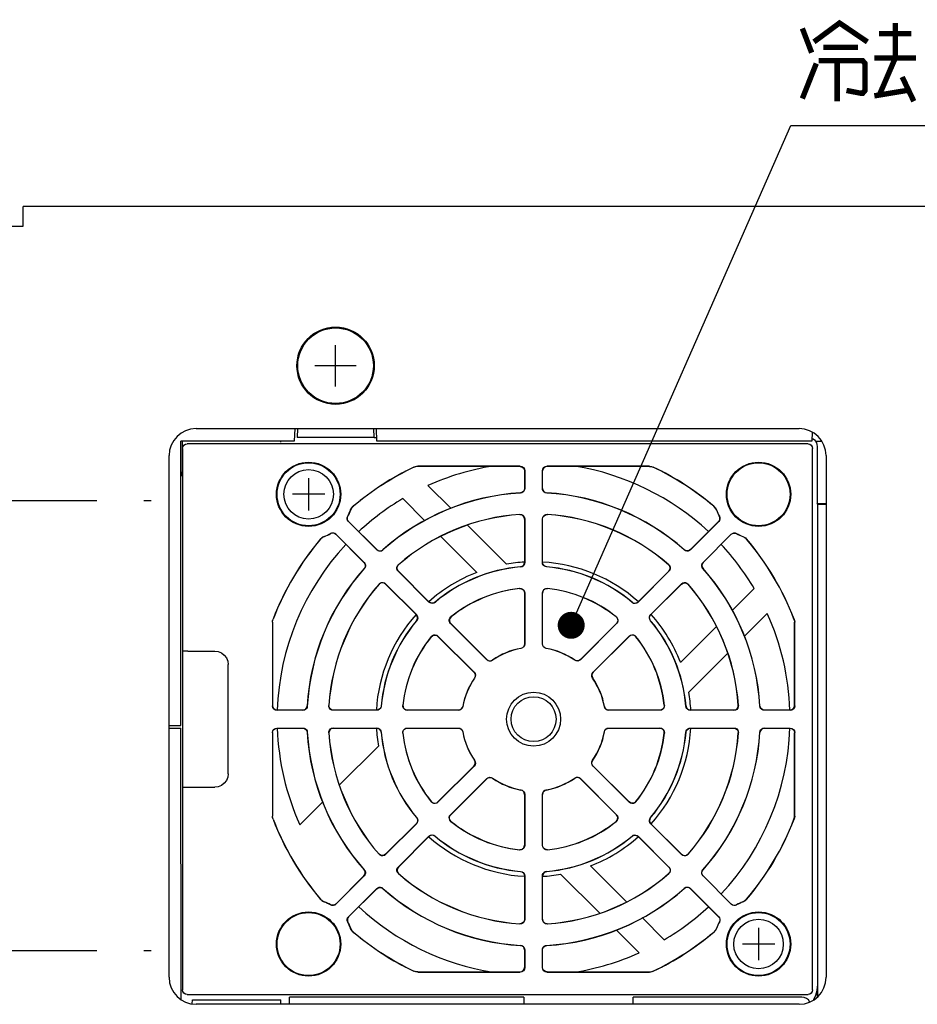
# Model space of a CAD drawing. Extents: x 97 to 1223, y 94 to 848.
# Tile 37 of 38: x 985 to 1085, y 739 to 848. Entities that reach past the tile are written whole.
import ezdxf

# ---------------------------------------------------------------- set-up
doc = ezdxf.new("R2010")
doc.units = 0
doc.header["$LTSCALE"] = 69.3
doc.linetypes.add('CENTER', pattern=[0.6, 0.375, -0.075, 0.075, -0.075])
for name, color, linetype in [('ALL_AXIS', 7, 'CONTINUOUS'), ('ALL_CURVE', 7, 'CONTINUOUS'), ('ALL_FEATURES', 7, 'CONTINUOUS'), ('ALL_NOTE', 7, 'CONTINUOUS')]:
    doc.layers.add(name, color=color, linetype=linetype)

msp = doc.modelspace()

# ---------------------------------------------------------------- linework, layer by layer
at = {"layer": 'ALL_AXIS', "color": 7, "linetype": 'CENTER'}
for p, q in [((967.5, 795), (999.5, 795)), ((967.5, 745), (999.5, 745))]:
    msp.add_line(p, q, dxfattribs=at)
at = {"layer": 'ALL_AXIS', "color": 7, "linetype": 'CONTINUOUS'}
for centre, radius in [((1020, 810), 4.3), ((1020, 810), 4.2), ((1017, 795.7), 2.75), ((1067, 745.7), 2.75)]:
    msp.add_circle(centre, radius, dxfattribs=at)
at = {"layer": 'ALL_CURVE', "color": 40, "linetype": 'CONTINUOUS'}
for p, q in [((1020, 807.7), (1020, 812.3)), ((1022.3, 810), (1017.7, 810)), ((1017, 797.5), (1017, 793.9)), ((1018.8, 795.7), (1015.2, 795.7)), ((1067, 747.5), (1067, 743.9)), ((1068.8, 745.7), (1065.2, 745.7))]:
    msp.add_line(p, q, dxfattribs=at)
at = {"layer": 'ALL_FEATURES', "color": 7, "linetype": 'CONTINUOUS'}
for p, q in [((985.3, 825.5), (985.3, 827.7)), ((1162.2, 827.7), (985.3, 827.7)), ((982.5, 825.5), (985.3, 825.5)), ((1004.5, 803), (1071.5, 803)), ((1015.453, 803), (1015.404, 801.6)), ((1015.753, 803), (1015.718, 802.004)), ((1024.281, 802.013), (1024.247, 803)), ((1024.596, 801.6), (1024.547, 803)), ((1072.948, 802.612), (1072.93, 801.6)), ((1002.8, 770), (1002.8, 801.6)), ((1015.404, 801.6), (1002.8, 801.6)), ((1002.95, 801.6), (1002.95, 798.201)), ((1013.904, 801.5), (1013.906, 801.6)), ((1015.72, 802.05), (1024.28, 802.05)), ((1024.281, 802.013), (1024.578, 802.013)), ((1072.93, 801.6), (1024.596, 801.6)), ((1073.323, 801.6), (1074.03, 801.6)), ((1003, 800.8), (1003, 740.6)), ((1072.5, 801.3), (1003.5, 801.3)), ((1073, 740.6), (1073, 800.8)), ((1073.513, 801.013), (1073.513, 794.673)), ((1001.5, 742), (1001.5, 800)), ((1074.5, 800), (1074.5, 742)), ((1040.514, 798.814), (1029.129, 798.814)), ((1040.5, 798.8), (1029.132, 798.8)), ((1041, 798.3), (1041, 796.356)), ((1041.014, 798.314), (1041.014, 796.343)), ((1042.986, 796.343), (1042.986, 798.314)), ((1043, 796.356), (1043, 798.3)), ((1054.871, 798.814), (1043.486, 798.814)), ((1054.868, 798.8), (1043.5, 798.8)), ((1030.268, 796.673), (1032.825, 794.115)), ((1029.931, 792.767), (1027.476, 795.222)), ((1073.513, 794.673), (1074.5, 794.673)), ((1073.55, 794.6), (1073.513, 794.673)), ((1073.55, 794.6), (1074.5, 794.6)), ((1073.55, 794.6), (1073.55, 739.82)), ((1024.565, 789.53), (1021.431, 792.663)), ((1024.565, 789.549), (1021.449, 792.665)), ((1041, 792.95), (1041, 788.136)), ((1041.014, 792.965), (1041.014, 788.123)), ((1042.986, 788.123), (1042.986, 792.965)), ((1043, 788.136), (1043, 792.95)), ((1062.551, 792.665), (1059.435, 789.549)), ((1062.569, 792.663), (1059.435, 789.53)), ((1034.656, 792.285), (1039, 787.941)), ((1020.035, 791.251), (1023.151, 788.135)), ((1020.037, 791.269), (1023.17, 788.135)), ((1035.68, 787.019), (1031.684, 791.014)), ((1060.83, 788.135), (1063.963, 791.269)), ((1060.849, 788.135), (1063.965, 791.251)), ((1030.378, 783.717), (1026.954, 787.141)), ((1030.378, 783.736), (1026.974, 787.14)), ((1057.046, 787.141), (1053.622, 783.717)), ((1057.026, 787.14), (1053.622, 783.736)), ((1025.559, 785.746), (1028.983, 782.322)), ((1025.56, 785.726), (1028.964, 782.322)), ((1055.017, 782.322), (1058.441, 785.746)), ((1055.036, 782.322), (1058.44, 785.726)), ((1064.067, 782.769), (1066.522, 785.223)), ((1041, 784.72), (1041, 779.067)), ((1041.014, 784.736), (1041.014, 779.055)), ((1042.986, 779.055), (1042.986, 784.736)), ((1043, 779.067), (1043, 784.72)), ((1067.973, 782.432), (1065.415, 779.875)), ((1012.986, 781.473), (1012.986, 772.186)), ((1013, 781.47), (1013, 772.2)), ((1036.789, 777.305), (1032.773, 781.322)), ((1036.791, 777.323), (1032.793, 781.321)), ((1051.207, 781.321), (1047.209, 777.323)), ((1051.227, 781.322), (1047.211, 777.305)), ((1058.319, 777.02), (1062.314, 781.016)), ((1071, 772.2), (1071, 781.47)), ((1071.014, 772.186), (1071.014, 781.473)), ((1031.378, 779.927), (1035.395, 775.911)), ((1031.379, 779.907), (1035.377, 775.909)), ((1048.605, 775.911), (1052.622, 779.927)), ((1048.623, 775.909), (1052.621, 779.907)), ((1003.079, 778.261), (1003.035, 778.217)), ((1003.579, 778.27), (1006.57, 778.27)), ((1063.585, 778.044), (1059.241, 773.7)), ((1003.018, 763.99), (1003.017, 777.217)), ((1008.07, 764.63), (1008.07, 776.77)), ((1016.357, 771.686), (1013.486, 771.686)), ((1016.344, 771.7), (1013.5, 771.7)), ((1024.577, 771.686), (1019.735, 771.686)), ((1024.564, 771.7), (1019.75, 771.7)), ((1033.645, 771.686), (1027.964, 771.686)), ((1033.633, 771.7), (1027.98, 771.7)), ((1056.036, 771.686), (1050.355, 771.686)), ((1056.02, 771.7), (1050.367, 771.7)), ((1064.265, 771.686), (1059.423, 771.686)), ((1064.25, 771.7), (1059.436, 771.7)), ((1070.514, 771.686), (1067.643, 771.686)), ((1070.5, 771.7), (1067.656, 771.7)), ((1001.5, 770), (1002.8, 770)), ((1001.5, 769.7), (1002.809, 769.7)), ((1002.827, 739.511), (1002.817, 769.7)), ((1013.486, 769.714), (1016.357, 769.714)), ((1013.5, 769.7), (1016.344, 769.7)), ((1019.735, 769.714), (1024.577, 769.714)), ((1019.75, 769.7), (1024.564, 769.7)), ((1027.964, 769.714), (1033.645, 769.714)), ((1027.98, 769.7), (1033.633, 769.7)), ((1050.355, 769.714), (1056.036, 769.714)), ((1050.367, 769.7), (1056.02, 769.7)), ((1059.423, 769.714), (1064.265, 769.714)), ((1059.436, 769.7), (1064.25, 769.7)), ((1067.643, 769.714), (1070.514, 769.714)), ((1067.656, 769.7), (1070.5, 769.7)), ((1012.986, 769.214), (1012.986, 759.927)), ((1013, 769.2), (1013, 759.93)), ((1071, 759.93), (1071, 769.2)), ((1071.014, 759.927), (1071.014, 769.214)), ((1020.415, 763.356), (1024.759, 767.7)), ((1035.395, 765.489), (1031.378, 761.473)), ((1035.377, 765.491), (1031.379, 761.493)), ((1052.622, 761.473), (1048.605, 765.489)), ((1052.621, 761.493), (1048.623, 765.491)), ((1032.773, 760.078), (1036.789, 764.095)), ((1047.211, 764.095), (1051.227, 760.078)), ((1003.079, 763.139), (1003.035, 763.183)), ((1003.579, 763.13), (1006.57, 763.13)), ((1032.793, 760.079), (1036.791, 764.077)), ((1047.209, 764.077), (1051.207, 760.079)), ((1041, 762.333), (1041, 756.68)), ((1041.014, 762.345), (1041.014, 756.664)), ((1042.986, 756.664), (1042.986, 762.345)), ((1043, 756.68), (1043, 762.333)), ((1016.027, 758.968), (1018.585, 761.525)), ((1028.983, 759.078), (1025.559, 755.654)), ((1028.964, 759.078), (1025.56, 755.674)), ((1058.441, 755.654), (1055.017, 759.078)), ((1058.44, 755.674), (1055.036, 759.078)), ((1026.954, 754.259), (1030.378, 757.683)), ((1026.974, 754.26), (1030.378, 757.664)), ((1053.622, 757.683), (1057.046, 754.259)), ((1053.622, 757.664), (1057.026, 754.26)), ((1048.32, 754.381), (1052.316, 750.386)), ((1023.151, 753.265), (1020.035, 750.149)), ((1023.17, 753.265), (1020.037, 750.131)), ((1041, 753.264), (1041, 748.45)), ((1041.014, 753.277), (1041.014, 748.435)), ((1042.986, 748.435), (1042.986, 753.277)), ((1043, 748.45), (1043, 753.264)), ((1049.344, 749.115), (1045, 753.459)), ((1063.963, 750.131), (1060.83, 753.265)), ((1063.965, 750.149), (1060.849, 753.265)), ((1021.431, 748.737), (1024.565, 751.87)), ((1021.449, 748.735), (1024.565, 751.851)), ((1059.435, 751.87), (1062.569, 748.737)), ((1059.435, 751.851), (1062.551, 748.735)), ((1054.069, 748.633), (1056.524, 746.178)), ((1053.732, 744.727), (1051.175, 747.285)), ((1041, 745.044), (1041, 743.1)), ((1041.014, 745.057), (1041.014, 743.086)), ((1042.986, 743.086), (1042.986, 745.057)), ((1043, 743.1), (1043, 745.044)), ((1029.129, 742.586), (1040.514, 742.586)), ((1029.132, 742.6), (1040.5, 742.6)), ((1043.486, 742.586), (1054.871, 742.586)), ((1043.5, 742.6), (1054.868, 742.6)), ((1003.5, 740.1), (1072.5, 740.1)), ((1073.515, 741.002), (1073.515, 739.791)), ((1004.079, 739.041), (1004.087, 739.5)), ((1004.087, 739.5), (1013.913, 739.5)), ((1071.5, 739), (1004.5, 739)), ((1013.921, 739), (1013.913, 739.5)), ((1014.865, 739), (1014.879, 739.8)), ((1040.921, 739.8), (1014.879, 739.8)), ((1040.921, 739.8), (1040.935, 739)), ((1053.065, 739), (1053.079, 739.8)), ((1071.803, 739.8), (1053.079, 739.8))]:
    msp.add_line(p, q, dxfattribs=at)
for points in [[(1072.935, 801.915), (1073.05, 801.857), (1073.199, 801.741), (1073.323, 801.6)], [(1073.323, 801.6), (1073.427, 801.419), (1073.491, 801.221), (1073.513, 801.013)], [(1003, 800.8), (1003.038, 800.991), (1003.146, 801.154), (1003.309, 801.262), (1003.5, 801.3)], [(1072.5, 801.3), (1072.691, 801.262), (1072.854, 801.154), (1072.962, 800.991), (1073, 800.8)], [(1028.7, 798.717), (1028.909, 798.79), (1029.129, 798.814)], [(1029.132, 798.8), (1028.985, 798.789), (1028.841, 798.757), (1028.703, 798.703)], [(1040.5, 798.8), (1040.691, 798.762), (1040.854, 798.654), (1040.962, 798.491), (1041, 798.3)], [(1040.514, 798.814), (1040.705, 798.776), (1040.868, 798.668), (1040.976, 798.505), (1041.014, 798.314)], [(1042.986, 798.314), (1043.024, 798.505), (1043.132, 798.668), (1043.295, 798.776), (1043.486, 798.814)], [(1043.5, 798.8), (1043.309, 798.762), (1043.146, 798.654), (1043.038, 798.491), (1043, 798.3)], [(1054.868, 798.8), (1055.015, 798.789), (1055.159, 798.757), (1055.297, 798.703)], [(1054.871, 798.814), (1055.091, 798.79), (1055.3, 798.717)], [(1041, 796.356), (1040.965, 796.172), (1040.864, 796.013), (1040.711, 795.903), (1040.529, 795.857)], [(1041.014, 796.343), (1040.991, 796.194), (1040.925, 796.058), (1040.822, 795.949), (1040.691, 795.875), (1040.543, 795.844)], [(1043.457, 795.844), (1043.309, 795.875), (1043.178, 795.949), (1043.075, 796.058), (1043.009, 796.194), (1042.986, 796.343)], [(1043, 796.356), (1043.035, 796.172), (1043.136, 796.013), (1043.289, 795.903), (1043.471, 795.857)], [(1021.672, 793.958), (1021.791, 794.184), (1021.963, 794.372)], [(1021.684, 793.951), (1021.757, 794.104), (1021.855, 794.244), (1021.975, 794.364)], [(1062.316, 793.951), (1062.243, 794.104), (1062.145, 794.244), (1062.025, 794.364)], [(1062.037, 794.372), (1062.209, 794.184), (1062.328, 793.958)], [(1021.431, 792.663), (1021.338, 792.793), (1021.29, 792.946), (1021.293, 793.108), (1021.349, 793.261)], [(1021.449, 792.665), (1021.355, 792.796), (1021.307, 792.95), (1021.311, 793.111), (1021.366, 793.263)], [(1041, 792.95), (1040.959, 793.149), (1040.841, 793.315), (1040.668, 793.421), (1040.466, 793.448)], [(1040.481, 793.463), (1040.643, 793.448), (1040.792, 793.38), (1040.91, 793.269), (1040.987, 793.125), (1041.014, 792.965)], [(1042.986, 792.965), (1043.013, 793.125), (1043.09, 793.269), (1043.208, 793.38), (1043.357, 793.448), (1043.519, 793.463)], [(1043, 792.95), (1043.041, 793.149), (1043.159, 793.315), (1043.332, 793.421), (1043.534, 793.448)], [(1062.551, 792.665), (1062.645, 792.796), (1062.693, 792.95), (1062.689, 793.111), (1062.634, 793.263)], [(1062.651, 793.261), (1062.707, 793.108), (1062.71, 792.946), (1062.662, 792.793), (1062.569, 792.663)], [(1018.328, 790.737), (1018.516, 790.909), (1018.742, 791.028)], [(1018.749, 791.016), (1018.596, 790.943), (1018.456, 790.845), (1018.336, 790.725)], [(1020.035, 791.251), (1019.904, 791.345), (1019.75, 791.393), (1019.589, 791.389), (1019.437, 791.334)], [(1019.439, 791.351), (1019.592, 791.407), (1019.754, 791.41), (1019.907, 791.362), (1020.037, 791.269)], [(1063.963, 791.269), (1064.093, 791.362), (1064.246, 791.41), (1064.408, 791.407), (1064.561, 791.351)], [(1063.965, 791.251), (1064.096, 791.345), (1064.25, 791.393), (1064.411, 791.389), (1064.563, 791.334)], [(1065.251, 791.016), (1065.404, 790.943), (1065.544, 790.845), (1065.664, 790.725)], [(1065.258, 791.028), (1065.484, 790.909), (1065.672, 790.737)], [(1024.565, 789.549), (1024.721, 789.443), (1024.904, 789.402), (1025.09, 789.432), (1025.251, 789.529)], [(1025.251, 789.51), (1025.123, 789.427), (1024.976, 789.386), (1024.826, 789.392), (1024.685, 789.441), (1024.565, 789.53)], [(1059.435, 789.549), (1059.279, 789.443), (1059.096, 789.402), (1058.91, 789.432), (1058.749, 789.529)], [(1059.435, 789.53), (1059.315, 789.441), (1059.174, 789.392), (1059.024, 789.386), (1058.877, 789.427), (1058.749, 789.51)], [(1023.151, 788.135), (1023.257, 787.979), (1023.298, 787.796), (1023.268, 787.61), (1023.171, 787.449)], [(1023.17, 788.135), (1023.259, 788.015), (1023.308, 787.874), (1023.314, 787.724), (1023.273, 787.577), (1023.19, 787.449)], [(1026.954, 787.141), (1026.859, 787.273), (1026.812, 787.429), (1026.817, 787.592), (1026.875, 787.744), (1026.978, 787.87)], [(1026.974, 787.14), (1026.863, 787.31), (1026.828, 787.51), (1026.876, 787.708), (1026.999, 787.87)], [(1040.543, 787.637), (1040.721, 787.687), (1040.868, 787.798), (1040.966, 787.954), (1041, 788.136)], [(1041.014, 788.123), (1040.992, 787.976), (1040.928, 787.843), (1040.828, 787.734), (1040.701, 787.659), (1040.557, 787.625)], [(1043.443, 787.625), (1043.299, 787.659), (1043.172, 787.734), (1043.072, 787.843), (1043.008, 787.976), (1042.986, 788.123)], [(1043.457, 787.637), (1043.279, 787.687), (1043.132, 787.798), (1043.034, 787.954), (1043, 788.136)], [(1057.026, 787.14), (1057.137, 787.31), (1057.172, 787.51), (1057.124, 787.708), (1057.001, 787.87)], [(1057.022, 787.87), (1057.125, 787.744), (1057.183, 787.592), (1057.188, 787.429), (1057.141, 787.273), (1057.046, 787.141)], [(1060.81, 787.449), (1060.727, 787.576), (1060.687, 787.721), (1060.691, 787.872), (1060.741, 788.014), (1060.83, 788.135)], [(1060.849, 788.135), (1060.743, 787.979), (1060.702, 787.796), (1060.732, 787.61), (1060.829, 787.449)], [(1024.83, 785.722), (1024.956, 785.825), (1025.108, 785.883), (1025.271, 785.888), (1025.427, 785.841), (1025.559, 785.746)], [(1025.56, 785.726), (1025.39, 785.837), (1025.19, 785.872), (1024.992, 785.824), (1024.83, 785.701)], [(1040.447, 785.217), (1040.613, 785.207), (1040.768, 785.142), (1040.891, 785.032), (1040.972, 784.884), (1041, 784.72)], [(1040.461, 785.233), (1040.628, 785.222), (1040.782, 785.158), (1040.905, 785.047), (1040.986, 784.9), (1041.014, 784.736)], [(1042.986, 784.736), (1043.014, 784.9), (1043.095, 785.047), (1043.218, 785.158), (1043.372, 785.222), (1043.539, 785.233)], [(1043.553, 785.217), (1043.387, 785.207), (1043.232, 785.142), (1043.109, 785.032), (1043.028, 784.884), (1043, 784.72)], [(1058.44, 785.726), (1058.61, 785.837), (1058.81, 785.872), (1059.008, 785.824), (1059.17, 785.701)], [(1058.441, 785.746), (1058.573, 785.841), (1058.729, 785.888), (1058.892, 785.883), (1059.044, 785.825), (1059.17, 785.722)], [(1031.054, 783.707), (1030.893, 783.616), (1030.71, 783.59), (1030.531, 783.632), (1030.378, 783.736)], [(1031.053, 783.688), (1030.926, 783.61), (1030.781, 783.573), (1030.633, 783.58), (1030.495, 783.63), (1030.378, 783.717)], [(1052.946, 783.707), (1053.107, 783.616), (1053.29, 783.59), (1053.469, 783.632), (1053.622, 783.736)], [(1053.622, 783.717), (1053.505, 783.63), (1053.367, 783.58), (1053.219, 783.573), (1053.074, 783.61), (1052.947, 783.688)], [(1012.986, 781.473), (1013.003, 781.656), (1013.053, 781.832)], [(1013, 781.47), (1013.007, 781.592), (1013.03, 781.713), (1013.067, 781.829)], [(1028.993, 781.646), (1029.084, 781.807), (1029.11, 781.99), (1029.068, 782.169), (1028.964, 782.322)], [(1028.983, 782.322), (1029.07, 782.205), (1029.12, 782.067), (1029.127, 781.919), (1029.09, 781.774), (1029.012, 781.647)], [(1032.773, 781.322), (1032.676, 781.458), (1032.629, 781.618), (1032.638, 781.785), (1032.701, 781.939), (1032.812, 782.064)], [(1032.833, 782.063), (1032.723, 781.939), (1032.659, 781.783), (1032.65, 781.618), (1032.697, 781.456), (1032.793, 781.321)], [(1051.167, 782.063), (1051.277, 781.939), (1051.341, 781.783), (1051.35, 781.618), (1051.303, 781.456), (1051.207, 781.321)], [(1051.188, 782.064), (1051.299, 781.939), (1051.362, 781.785), (1051.371, 781.618), (1051.324, 781.458), (1051.227, 781.322)], [(1054.988, 781.647), (1054.91, 781.774), (1054.873, 781.917), (1054.88, 782.065), (1054.929, 782.204), (1055.017, 782.322)], [(1055.007, 781.646), (1054.916, 781.807), (1054.89, 781.99), (1054.932, 782.169), (1055.036, 782.322)], [(1070.933, 781.829), (1070.97, 781.713), (1070.993, 781.592), (1071, 781.47)], [(1070.947, 781.832), (1070.997, 781.655), (1071.014, 781.473)], [(1030.636, 779.888), (1030.761, 779.999), (1030.915, 780.062), (1031.082, 780.071), (1031.242, 780.024), (1031.378, 779.927)], [(1030.637, 779.867), (1030.761, 779.977), (1030.917, 780.041), (1031.082, 780.05), (1031.244, 780.003), (1031.379, 779.907)], [(1053.363, 779.867), (1053.239, 779.977), (1053.083, 780.041), (1052.918, 780.05), (1052.756, 780.003), (1052.621, 779.907)], [(1052.622, 779.927), (1052.758, 780.024), (1052.918, 780.071), (1053.085, 780.062), (1053.239, 779.999), (1053.364, 779.888)], [(1041, 779.067), (1040.97, 778.896), (1040.884, 778.746), (1040.751, 778.634), (1040.588, 778.574)], [(1041.014, 779.055), (1040.984, 778.884), (1040.897, 778.734), (1040.765, 778.622), (1040.602, 778.563)], [(1043.398, 778.563), (1043.235, 778.622), (1043.103, 778.734), (1043.016, 778.884), (1042.986, 779.055)], [(1043.412, 778.574), (1043.249, 778.634), (1043.116, 778.746), (1043.03, 778.896), (1043, 779.067)], [(1003.017, 777.217), (1003.018, 777.41), (1003.019, 777.596), (1003.02, 777.767), (1003.022, 777.918), (1003.025, 778.043), (1003.028, 778.136), (1003.031, 778.195), (1003.035, 778.217)], [(1003.579, 778.27), (1003.389, 778.269), (1003.228, 778.267), (1003.119, 778.265), (1003.079, 778.261)], [(1006.57, 778.27), (1006.958, 778.219), (1007.32, 778.069), (1007.631, 777.831), (1007.869, 777.52), (1008.019, 777.158), (1008.07, 776.77)], [(1037.429, 777.249), (1037.271, 777.175), (1037.097, 777.161), (1036.93, 777.206), (1036.789, 777.305)], [(1036.791, 777.323), (1036.933, 777.224), (1037.1, 777.179), (1037.273, 777.193), (1037.43, 777.266)], [(1047.209, 777.323), (1047.067, 777.224), (1046.9, 777.179), (1046.727, 777.193), (1046.57, 777.266)], [(1047.211, 777.305), (1047.07, 777.206), (1046.903, 777.161), (1046.729, 777.175), (1046.571, 777.249)], [(1035.377, 775.909), (1035.476, 775.767), (1035.521, 775.6), (1035.507, 775.427), (1035.434, 775.27)], [(1035.395, 775.911), (1035.494, 775.77), (1035.539, 775.603), (1035.525, 775.429), (1035.451, 775.271)], [(1048.549, 775.271), (1048.475, 775.429), (1048.461, 775.603), (1048.506, 775.77), (1048.605, 775.911)], [(1048.623, 775.909), (1048.524, 775.767), (1048.479, 775.6), (1048.493, 775.427), (1048.566, 775.27)], [(1013.486, 771.686), (1013.295, 771.724), (1013.132, 771.832), (1013.024, 771.995), (1012.986, 772.186)], [(1013, 772.2), (1013.038, 772.009), (1013.146, 771.846), (1013.309, 771.738), (1013.5, 771.7)], [(1016.344, 771.7), (1016.528, 771.735), (1016.687, 771.836), (1016.797, 771.989), (1016.843, 772.171)], [(1016.856, 772.157), (1016.825, 772.009), (1016.751, 771.878), (1016.642, 771.775), (1016.506, 771.709), (1016.357, 771.686)], [(1019.735, 771.686), (1019.575, 771.713), (1019.431, 771.79), (1019.32, 771.908), (1019.252, 772.057), (1019.237, 772.219)], [(1019.75, 771.7), (1019.551, 771.741), (1019.385, 771.859), (1019.279, 772.032), (1019.252, 772.234)], [(1025.063, 772.157), (1025.013, 771.979), (1024.902, 771.832), (1024.746, 771.734), (1024.564, 771.7)], [(1025.075, 772.143), (1025.041, 771.999), (1024.966, 771.872), (1024.857, 771.772), (1024.724, 771.708), (1024.577, 771.686)], [(1027.964, 771.686), (1027.8, 771.714), (1027.653, 771.795), (1027.542, 771.918), (1027.478, 772.072), (1027.467, 772.239)], [(1027.483, 772.253), (1027.493, 772.087), (1027.558, 771.932), (1027.668, 771.809), (1027.816, 771.728), (1027.98, 771.7)], [(1033.633, 771.7), (1033.804, 771.73), (1033.954, 771.816), (1034.066, 771.949), (1034.126, 772.112)], [(1034.137, 772.098), (1034.078, 771.935), (1033.966, 771.803), (1033.816, 771.716), (1033.645, 771.686)], [(1050.355, 771.686), (1050.184, 771.716), (1050.034, 771.803), (1049.922, 771.935), (1049.863, 772.098)], [(1049.874, 772.112), (1049.934, 771.949), (1050.046, 771.816), (1050.196, 771.73), (1050.367, 771.7)], [(1056.517, 772.253), (1056.507, 772.087), (1056.442, 771.932), (1056.332, 771.809), (1056.184, 771.728), (1056.02, 771.7)], [(1056.533, 772.239), (1056.522, 772.072), (1056.458, 771.918), (1056.347, 771.795), (1056.2, 771.714), (1056.036, 771.686)], [(1059.423, 771.686), (1059.276, 771.708), (1059.143, 771.772), (1059.034, 771.872), (1058.959, 771.999), (1058.925, 772.143)], [(1058.937, 772.157), (1058.987, 771.979), (1059.098, 771.832), (1059.254, 771.734), (1059.436, 771.7)], [(1064.25, 771.7), (1064.449, 771.741), (1064.615, 771.859), (1064.721, 772.032), (1064.748, 772.234)], [(1064.763, 772.219), (1064.748, 772.057), (1064.68, 771.908), (1064.569, 771.79), (1064.425, 771.713), (1064.265, 771.686)], [(1067.643, 771.686), (1067.494, 771.709), (1067.358, 771.775), (1067.249, 771.878), (1067.175, 772.009), (1067.144, 772.157)], [(1067.656, 771.7), (1067.472, 771.735), (1067.313, 771.836), (1067.203, 771.989), (1067.157, 772.171)], [(1070.5, 771.7), (1070.691, 771.738), (1070.854, 771.846), (1070.962, 772.009), (1071, 772.2)], [(1071.014, 772.186), (1070.976, 771.995), (1070.868, 771.832), (1070.705, 771.724), (1070.514, 771.686)], [(1012.986, 769.214), (1013.024, 769.405), (1013.132, 769.568), (1013.295, 769.676), (1013.486, 769.714)], [(1013, 769.2), (1013.038, 769.391), (1013.146, 769.554), (1013.309, 769.662), (1013.5, 769.7)], [(1016.344, 769.7), (1016.528, 769.665), (1016.687, 769.564), (1016.797, 769.411), (1016.843, 769.229)], [(1016.357, 769.714), (1016.506, 769.691), (1016.642, 769.625), (1016.751, 769.522), (1016.825, 769.391), (1016.856, 769.243)], [(1019.237, 769.181), (1019.252, 769.343), (1019.32, 769.492), (1019.431, 769.61), (1019.575, 769.687), (1019.735, 769.714)], [(1019.75, 769.7), (1019.551, 769.659), (1019.385, 769.541), (1019.279, 769.368), (1019.252, 769.166)], [(1025.063, 769.243), (1025.013, 769.421), (1024.902, 769.568), (1024.746, 769.666), (1024.564, 769.7)], [(1024.577, 769.714), (1024.724, 769.692), (1024.857, 769.628), (1024.966, 769.528), (1025.041, 769.401), (1025.075, 769.257)], [(1027.467, 769.161), (1027.478, 769.328), (1027.542, 769.482), (1027.653, 769.605), (1027.8, 769.686), (1027.964, 769.714)], [(1027.483, 769.147), (1027.493, 769.313), (1027.558, 769.468), (1027.668, 769.591), (1027.816, 769.672), (1027.98, 769.7)], [(1033.633, 769.7), (1033.804, 769.67), (1033.954, 769.584), (1034.066, 769.451), (1034.126, 769.288)], [(1033.645, 769.714), (1033.816, 769.684), (1033.966, 769.597), (1034.078, 769.465), (1034.137, 769.302)], [(1049.863, 769.302), (1049.922, 769.465), (1050.034, 769.597), (1050.184, 769.684), (1050.355, 769.714)], [(1049.874, 769.288), (1049.934, 769.451), (1050.046, 769.584), (1050.196, 769.67), (1050.367, 769.7)], [(1056.517, 769.147), (1056.507, 769.313), (1056.442, 769.468), (1056.332, 769.591), (1056.184, 769.672), (1056.02, 769.7)], [(1056.036, 769.714), (1056.2, 769.686), (1056.347, 769.605), (1056.458, 769.482), (1056.522, 769.328), (1056.533, 769.161)], [(1058.925, 769.257), (1058.959, 769.401), (1059.034, 769.528), (1059.143, 769.628), (1059.276, 769.692), (1059.423, 769.714)], [(1058.937, 769.243), (1058.987, 769.421), (1059.098, 769.568), (1059.254, 769.666), (1059.436, 769.7)], [(1064.25, 769.7), (1064.449, 769.659), (1064.615, 769.541), (1064.721, 769.368), (1064.748, 769.166)], [(1064.265, 769.714), (1064.425, 769.687), (1064.569, 769.61), (1064.68, 769.492), (1064.748, 769.343), (1064.763, 769.181)], [(1067.144, 769.243), (1067.175, 769.391), (1067.249, 769.522), (1067.358, 769.625), (1067.494, 769.691), (1067.643, 769.714)], [(1067.656, 769.7), (1067.472, 769.665), (1067.313, 769.564), (1067.203, 769.411), (1067.157, 769.229)], [(1070.5, 769.7), (1070.691, 769.662), (1070.854, 769.554), (1070.962, 769.391), (1071, 769.2)], [(1070.514, 769.714), (1070.705, 769.676), (1070.868, 769.568), (1070.976, 769.405), (1071.014, 769.214)], [(1035.377, 765.491), (1035.476, 765.633), (1035.521, 765.8), (1035.507, 765.973), (1035.434, 766.13)], [(1035.451, 766.129), (1035.525, 765.972), (1035.54, 765.799), (1035.494, 765.631), (1035.395, 765.489)], [(1048.605, 765.489), (1048.506, 765.631), (1048.46, 765.799), (1048.475, 765.972), (1048.549, 766.129)], [(1048.623, 765.491), (1048.524, 765.633), (1048.479, 765.8), (1048.493, 765.973), (1048.566, 766.13)], [(1008.07, 764.63), (1008.019, 764.242), (1007.869, 763.88), (1007.631, 763.569), (1007.32, 763.331), (1006.958, 763.181), (1006.57, 763.13)], [(1036.789, 764.095), (1036.931, 764.194), (1037.099, 764.24), (1037.272, 764.225), (1037.429, 764.151)], [(1036.791, 764.077), (1036.933, 764.176), (1037.1, 764.221), (1037.273, 764.207), (1037.43, 764.134)], [(1047.209, 764.077), (1047.067, 764.176), (1046.9, 764.221), (1046.727, 764.207), (1046.57, 764.134)], [(1046.571, 764.151), (1046.728, 764.225), (1046.901, 764.24), (1047.069, 764.194), (1047.211, 764.095)], [(1003.035, 763.183), (1003.031, 763.205), (1003.028, 763.264), (1003.025, 763.357), (1003.022, 763.482), (1003.02, 763.633), (1003.019, 763.804), (1003.018, 763.99)], [(1003.079, 763.139), (1003.119, 763.135), (1003.228, 763.133), (1003.389, 763.131), (1003.579, 763.13)], [(1041, 762.333), (1040.97, 762.504), (1040.884, 762.654), (1040.751, 762.766), (1040.588, 762.826)], [(1040.602, 762.837), (1040.765, 762.778), (1040.897, 762.666), (1040.984, 762.516), (1041.014, 762.345)], [(1042.986, 762.345), (1043.016, 762.516), (1043.103, 762.666), (1043.235, 762.778), (1043.398, 762.837)], [(1043.412, 762.826), (1043.249, 762.766), (1043.116, 762.654), (1043.03, 762.504), (1043, 762.333)], [(1031.378, 761.473), (1031.24, 761.375), (1031.077, 761.329), (1030.911, 761.339), (1030.759, 761.402), (1030.636, 761.512)], [(1030.637, 761.533), (1030.761, 761.423), (1030.917, 761.359), (1031.082, 761.35), (1031.244, 761.397), (1031.379, 761.493)], [(1053.363, 761.533), (1053.239, 761.423), (1053.083, 761.359), (1052.918, 761.35), (1052.756, 761.397), (1052.621, 761.493)], [(1053.364, 761.512), (1053.241, 761.402), (1053.089, 761.339), (1052.923, 761.329), (1052.76, 761.375), (1052.622, 761.473)], [(1013.053, 759.568), (1013.003, 759.745), (1012.986, 759.927)], [(1013.067, 759.571), (1013.03, 759.687), (1013.007, 759.808), (1013, 759.93)], [(1028.993, 759.754), (1029.084, 759.593), (1029.11, 759.41), (1029.068, 759.231), (1028.964, 759.078)], [(1029.012, 759.753), (1029.089, 759.627), (1029.127, 759.484), (1029.12, 759.336), (1029.071, 759.197), (1028.983, 759.078)], [(1032.812, 759.336), (1032.702, 759.459), (1032.639, 759.611), (1032.629, 759.777), (1032.675, 759.94), (1032.773, 760.078)], [(1032.833, 759.337), (1032.723, 759.461), (1032.659, 759.617), (1032.65, 759.782), (1032.697, 759.944), (1032.793, 760.079)], [(1051.167, 759.337), (1051.277, 759.461), (1051.341, 759.617), (1051.35, 759.782), (1051.303, 759.944), (1051.207, 760.079)], [(1051.227, 760.078), (1051.325, 759.94), (1051.371, 759.777), (1051.361, 759.611), (1051.298, 759.459), (1051.188, 759.336)], [(1055.017, 759.078), (1054.929, 759.197), (1054.88, 759.336), (1054.873, 759.484), (1054.911, 759.627), (1054.988, 759.753)], [(1055.007, 759.754), (1054.916, 759.593), (1054.89, 759.41), (1054.932, 759.231), (1055.036, 759.078)], [(1070.933, 759.571), (1070.97, 759.687), (1070.993, 759.808), (1071, 759.93)], [(1071.014, 759.927), (1070.997, 759.745), (1070.947, 759.568)], [(1030.378, 757.683), (1030.497, 757.771), (1030.636, 757.82), (1030.784, 757.827), (1030.927, 757.789), (1031.053, 757.712)], [(1031.054, 757.693), (1030.893, 757.784), (1030.71, 757.81), (1030.531, 757.768), (1030.378, 757.664)], [(1052.946, 757.693), (1053.107, 757.784), (1053.29, 757.81), (1053.469, 757.768), (1053.622, 757.664)], [(1052.947, 757.712), (1053.073, 757.789), (1053.216, 757.827), (1053.364, 757.82), (1053.503, 757.771), (1053.622, 757.683)], [(1040.447, 756.183), (1040.613, 756.193), (1040.768, 756.258), (1040.891, 756.368), (1040.972, 756.516), (1041, 756.68)], [(1041.014, 756.664), (1040.986, 756.5), (1040.905, 756.353), (1040.782, 756.242), (1040.628, 756.178), (1040.461, 756.167)], [(1043.539, 756.167), (1043.372, 756.178), (1043.218, 756.242), (1043.095, 756.353), (1043.014, 756.5), (1042.986, 756.664)], [(1043.553, 756.183), (1043.387, 756.193), (1043.232, 756.258), (1043.109, 756.368), (1043.028, 756.516), (1043, 756.68)], [(1025.56, 755.674), (1025.39, 755.563), (1025.19, 755.528), (1024.992, 755.576), (1024.83, 755.699)], [(1025.559, 755.654), (1025.425, 755.558), (1025.267, 755.511), (1025.104, 755.518), (1024.954, 755.576), (1024.83, 755.678)], [(1058.44, 755.674), (1058.61, 755.563), (1058.81, 755.528), (1059.008, 755.576), (1059.17, 755.699)], [(1059.17, 755.678), (1059.046, 755.576), (1058.896, 755.518), (1058.733, 755.511), (1058.575, 755.558), (1058.441, 755.654)], [(1026.978, 753.53), (1026.876, 753.654), (1026.818, 753.804), (1026.811, 753.967), (1026.858, 754.125), (1026.954, 754.259)], [(1026.974, 754.26), (1026.863, 754.09), (1026.828, 753.89), (1026.876, 753.692), (1026.999, 753.53)], [(1057.026, 754.26), (1057.137, 754.09), (1057.172, 753.89), (1057.124, 753.692), (1057.001, 753.53)], [(1057.046, 754.259), (1057.142, 754.125), (1057.189, 753.967), (1057.182, 753.804), (1057.124, 753.654), (1057.022, 753.53)], [(1023.151, 753.265), (1023.257, 753.421), (1023.298, 753.604), (1023.268, 753.79), (1023.171, 753.951)], [(1023.19, 753.951), (1023.272, 753.824), (1023.313, 753.679), (1023.309, 753.529), (1023.26, 753.386), (1023.17, 753.265)], [(1040.543, 753.763), (1040.721, 753.713), (1040.868, 753.602), (1040.966, 753.446), (1041, 753.264)], [(1040.557, 753.775), (1040.701, 753.741), (1040.828, 753.666), (1040.928, 753.557), (1040.992, 753.424), (1041.014, 753.277)], [(1042.986, 753.277), (1043.008, 753.424), (1043.072, 753.557), (1043.172, 753.666), (1043.299, 753.741), (1043.443, 753.775)], [(1043.457, 753.763), (1043.279, 753.713), (1043.132, 753.602), (1043.034, 753.446), (1043, 753.264)], [(1060.83, 753.265), (1060.74, 753.386), (1060.691, 753.529), (1060.687, 753.679), (1060.728, 753.824), (1060.81, 753.951)], [(1060.849, 753.265), (1060.743, 753.421), (1060.702, 753.604), (1060.732, 753.79), (1060.829, 753.951)], [(1024.565, 751.87), (1024.686, 751.96), (1024.829, 752.009), (1024.979, 752.013), (1025.124, 751.972), (1025.251, 751.89)], [(1024.565, 751.851), (1024.721, 751.957), (1024.904, 751.998), (1025.09, 751.968), (1025.251, 751.871)], [(1058.749, 751.89), (1058.876, 751.972), (1059.021, 752.013), (1059.171, 752.009), (1059.314, 751.96), (1059.435, 751.87)], [(1059.435, 751.851), (1059.279, 751.957), (1059.096, 751.998), (1058.91, 751.968), (1058.749, 751.871)], [(1018.742, 750.372), (1018.516, 750.491), (1018.328, 750.663)], [(1018.336, 750.675), (1018.456, 750.555), (1018.596, 750.457), (1018.749, 750.384)], [(1020.035, 750.149), (1019.904, 750.055), (1019.75, 750.007), (1019.589, 750.011), (1019.437, 750.066)], [(1020.037, 750.131), (1019.906, 750.037), (1019.752, 749.99), (1019.591, 749.994), (1019.439, 750.049)], [(1064.561, 750.049), (1064.409, 749.994), (1064.248, 749.99), (1064.094, 750.037), (1063.963, 750.131)], [(1063.965, 750.149), (1064.096, 750.055), (1064.25, 750.007), (1064.411, 750.011), (1064.563, 750.066)], [(1065.251, 750.384), (1065.404, 750.457), (1065.544, 750.555), (1065.664, 750.675)], [(1065.672, 750.663), (1065.484, 750.491), (1065.258, 750.372)], [(1021.349, 748.139), (1021.294, 748.291), (1021.29, 748.452), (1021.337, 748.606), (1021.431, 748.737)], [(1021.449, 748.735), (1021.355, 748.604), (1021.307, 748.45), (1021.311, 748.289), (1021.366, 748.137)], [(1041, 748.45), (1040.959, 748.251), (1040.841, 748.085), (1040.668, 747.979), (1040.466, 747.952)], [(1041.014, 748.435), (1040.987, 748.275), (1040.91, 748.131), (1040.792, 748.02), (1040.643, 747.952), (1040.481, 747.937)], [(1043.519, 747.937), (1043.357, 747.952), (1043.208, 748.02), (1043.09, 748.131), (1043.013, 748.275), (1042.986, 748.435)], [(1043, 748.45), (1043.041, 748.251), (1043.159, 748.085), (1043.332, 747.979), (1043.534, 747.952)], [(1062.551, 748.735), (1062.645, 748.604), (1062.693, 748.45), (1062.689, 748.289), (1062.634, 748.137)], [(1062.569, 748.737), (1062.663, 748.606), (1062.71, 748.452), (1062.706, 748.291), (1062.651, 748.139)], [(1021.963, 747.028), (1021.791, 747.216), (1021.672, 747.442)], [(1021.975, 747.036), (1021.855, 747.156), (1021.757, 747.296), (1021.684, 747.449)], [(1062.316, 747.449), (1062.243, 747.296), (1062.145, 747.156), (1062.025, 747.036)], [(1062.328, 747.442), (1062.209, 747.216), (1062.037, 747.028)], [(1041, 745.044), (1040.965, 745.228), (1040.864, 745.387), (1040.711, 745.497), (1040.529, 745.543)], [(1040.543, 745.556), (1040.691, 745.525), (1040.822, 745.451), (1040.925, 745.342), (1040.991, 745.206), (1041.014, 745.057)], [(1042.986, 745.057), (1043.009, 745.206), (1043.075, 745.342), (1043.178, 745.451), (1043.309, 745.525), (1043.457, 745.556)], [(1043, 745.044), (1043.035, 745.228), (1043.136, 745.387), (1043.289, 745.497), (1043.471, 745.543)], [(1029.129, 742.586), (1028.909, 742.61), (1028.7, 742.683)], [(1029.132, 742.6), (1028.985, 742.611), (1028.841, 742.643), (1028.703, 742.697)], [(1040.5, 742.6), (1040.691, 742.638), (1040.854, 742.746), (1040.962, 742.909), (1041, 743.1)], [(1041.014, 743.086), (1040.976, 742.895), (1040.868, 742.732), (1040.705, 742.624), (1040.514, 742.586)], [(1043.486, 742.586), (1043.295, 742.624), (1043.132, 742.732), (1043.024, 742.895), (1042.986, 743.086)], [(1043.5, 742.6), (1043.309, 742.638), (1043.146, 742.746), (1043.038, 742.909), (1043, 743.1)], [(1054.868, 742.6), (1055.015, 742.611), (1055.159, 742.643), (1055.297, 742.697)], [(1055.3, 742.683), (1055.091, 742.611), (1054.871, 742.586)], [(1003.5, 740.1), (1003.309, 740.138), (1003.146, 740.246), (1003.038, 740.409), (1003, 740.6)], [(1073, 740.6), (1072.962, 740.409), (1072.854, 740.246), (1072.691, 740.138), (1072.5, 740.1)], [(1073.515, 741.002), (1073.469, 740.48), (1073.334, 739.974), (1073.113, 739.5), (1073.087, 739.463)]]:
    msp.add_lwpolyline(points, dxfattribs=at)
for centre, radius in [((1017, 795.7), 3.57), ((1017, 795.7), 3.5), ((1067, 795.7), 3.57), ((1067, 795.7), 3.5), ((1042, 770.7), 3), ((1042, 770.7), 2.5), ((1017, 745.7), 3.57), ((1017, 745.7), 3.5), ((1067, 745.7), 3.57), ((1067, 745.7), 3.5)]:
    msp.add_circle(centre, radius, dxfattribs=at)
for centre, radius, start, end in [((1004.5, 800), 3, 90, 180), ((1071.5, 800), 3, 0, 90), ((1001.75, 798.2), 1.2, 332.42653, 360), ((1042, 770.7), 31.014, 115.39419, 130.24575), ((1042, 770.7), 31, 115.4002, 130.23878), ((1042, 770.7), 28.5, 99.20445, 114.30892), ((1042, 770.7), 28.5, 47.01221, 80.71396), ((1042, 770.7), 31, 49.76122, 64.5998), ((1042, 770.7), 31.014, 49.75425, 64.60581), ((1042, 770.7), 25.2, 93.34585, 131.65415), ((1042, 770.7), 25.186, 93.31647, 131.68353), ((1042, 770.7), 25.186, 48.31647, 86.68353), ((1042, 770.7), 25.2, 48.34585, 86.65415), ((1042, 770.7), 28.5, 120.63695, 132.98389), ((1017, 795.7), 4.986, 330.7158, 339.55607), ((1017, 795.7), 5, 330.82602, 339.52117), ((1067, 795.7), 5, 200.47883, 209.17398), ((1067, 795.7), 4.986, 200.44393, 209.2842), ((1042, 770.7), 22.814, 93.81833, 131.18167), ((1042, 770.7), 22.8, 93.85668, 131.14332), ((1042, 770.7), 22.814, 48.81833, 86.18167), ((1042, 770.7), 22.8, 48.85668, 86.14332), ((1042, 770.7), 31.014, 139.75425, 158.96553), ((1042, 770.7), 31, 139.76122, 158.96058), ((1017, 795.7), 4.986, 290.44393, 299.2842), ((1017, 795.7), 5, 290.47883, 299.17398), ((1067, 795.7), 4.986, 240.7158, 249.55607), ((1067, 795.7), 5, 240.82602, 249.52117), ((1042, 770.7), 31, 21.03942, 40.23878), ((1042, 770.7), 31.014, 21.03447, 40.24575), ((1042, 770.7), 28.5, 137.01168, 177.99621), ((1042, 770.7), 28.5, 30.63692, 42.98367), ((1042, 770.7), 17.5, 93.28713, 99.87089), ((1042, 770.7), 17.5, 48.28422, 86.69807), ((1042, 770.7), 25.2, 138.34585, 176.65415), ((1042, 770.7), 25.186, 138.31647, 176.68353), ((1042, 770.7), 16.986, 94.87488, 130.12512), ((1042, 770.7), 17, 94.91687, 130.08313), ((1042, 770.7), 16.986, 49.87488, 85.12512), ((1042, 770.7), 17, 49.91687, 85.08313), ((1042, 770.7), 25.186, 3.31647, 41.68353), ((1042, 770.7), 25.2, 3.34585, 41.65415), ((1042, 770.7), 17.5, 111.17201, 131.7209), ((1042, 770.7), 22.814, 138.81833, 176.18167), ((1042, 770.7), 22.8, 138.85668, 176.14332), ((1042, 770.7), 14.614, 96.04344, 128.95656), ((1042, 770.7), 14.6, 96.10651, 128.89349), ((1042, 770.7), 14.614, 51.04344, 83.95656), ((1042, 770.7), 14.6, 51.10651, 83.89349), ((1042, 770.7), 22.814, 3.81833, 41.18167), ((1042, 770.7), 22.8, 3.85668, 41.14332), ((1042, 770.7), 17.5, 138.28425, 176.71944), ((1042, 770.7), 17, 139.91687, 175.08313), ((1042, 770.7), 16.986, 139.87488, 175.12512), ((1042, 770.7), 16.986, 4.87488, 40.12512), ((1042, 770.7), 17, 4.91687, 40.08313), ((1042, 770.7), 17.5, 21.17201, 41.72084), ((1042, 770.7), 28.5, 2.00541, 24.30899), ((1042, 770.7), 14.614, 141.04344, 173.95656), ((1042, 770.7), 14.6, 141.10651, 173.89349), ((1042, 770.7), 14.6, 6.10651, 38.89349), ((1042, 770.7), 14.614, 6.04344, 38.95656), ((1042, 770.7), 7.986, 100.08495, 124.91505), ((1042, 770.7), 8, 100.16382, 124.83618), ((1042, 770.7), 7.986, 55.08495, 79.91505), ((1042, 770.7), 8, 55.16382, 79.83618), ((1042, 770.7), 8, 145.16382, 169.83618), ((1042, 770.7), 7.986, 145.08495, 169.91505), ((1042, 770.7), 7.986, 10.08495, 34.91505), ((1042, 770.7), 8, 10.16382, 34.83618), ((1042, 770.7), 17.5, 3.26996, 9.87089), ((1042, 770.7), 28.5, 182.00541, 204.30899), ((1042, 770.7), 17.5, 183.26996, 189.87089), ((1042, 770.7), 17.5, 318.28425, 356.71944), ((1042, 770.7), 28.5, 317.01168, 357.99621), ((1042, 770.7), 25.2, 183.34585, 221.65415), ((1042, 770.7), 25.186, 183.31647, 221.68353), ((1042, 770.7), 22.814, 183.81833, 221.18167), ((1042, 770.7), 22.8, 183.85668, 221.14332), ((1042, 770.7), 17, 184.91687, 220.08313), ((1042, 770.7), 16.986, 184.87488, 220.12512), ((1042, 770.7), 14.614, 186.04344, 218.95656), ((1042, 770.7), 14.6, 186.10651, 218.89349), ((1042, 770.7), 8, 190.16382, 214.83618), ((1042, 770.7), 7.986, 190.08495, 214.91505), ((1042, 770.7), 7.986, 325.08495, 349.91505), ((1042, 770.7), 8, 325.16382, 349.83618), ((1042, 770.7), 14.6, 321.10651, 353.89349), ((1042, 770.7), 14.614, 321.04344, 353.95656), ((1042, 770.7), 16.986, 319.87488, 355.12512), ((1042, 770.7), 17, 319.91687, 355.08313), ((1042, 770.7), 22.814, 318.81833, 356.18167), ((1042, 770.7), 22.8, 318.85668, 356.14332), ((1042, 770.7), 25.186, 318.31647, 356.68353), ((1042, 770.7), 25.2, 318.34585, 356.65415), ((1042, 770.7), 7.986, 235.08495, 259.91505), ((1042, 770.7), 8, 235.16382, 259.83618), ((1042, 770.7), 7.986, 280.08495, 304.91505), ((1042, 770.7), 8, 280.16382, 304.83618), ((1042, 770.7), 31.014, 201.03447, 220.24575), ((1042, 770.7), 31, 201.03942, 220.23878), ((1042, 770.7), 14.614, 231.04344, 263.95656), ((1042, 770.7), 14.6, 231.10651, 263.89349), ((1042, 770.7), 14.614, 276.04344, 308.95656), ((1042, 770.7), 14.6, 276.10651, 308.89349), ((1042, 770.7), 31, 319.76122, 338.96058), ((1042, 770.7), 31.014, 319.75425, 338.96553), ((1042, 770.7), 17.5, 228.29612, 266.70249), ((1042, 770.7), 16.986, 229.87488, 265.12512), ((1042, 770.7), 17, 229.91687, 265.08313), ((1042, 770.7), 16.986, 274.87488, 310.12512), ((1042, 770.7), 17, 274.91687, 310.08313), ((1042, 770.7), 17.5, 291.17201, 311.7209), ((1042, 770.7), 22.814, 228.81833, 266.18167), ((1042, 770.7), 22.8, 228.85668, 266.14332), ((1042, 770.7), 17.5, 273.28713, 279.87089), ((1042, 770.7), 22.814, 273.81833, 311.18167), ((1042, 770.7), 22.8, 273.85668, 311.14332), ((1042, 770.7), 25.186, 228.31647, 266.68353), ((1042, 770.7), 25.2, 228.34585, 266.65415), ((1042, 770.7), 25.186, 273.31647, 311.68353), ((1042, 770.7), 25.2, 273.34585, 311.65415), ((1017, 745.7), 4.986, 60.7158, 69.55607), ((1017, 745.7), 5, 60.82602, 69.52117), ((1067, 745.7), 4.986, 110.44393, 119.2842), ((1067, 745.7), 5, 110.47883, 119.17398), ((1042, 770.7), 28.5, 227.0199, 260.90564), ((1042, 770.7), 28.5, 300.63695, 312.98389), ((1017, 745.7), 4.986, 20.44393, 29.2842), ((1017, 745.7), 5, 20.47883, 29.17398), ((1067, 745.7), 5, 150.82602, 159.52117), ((1067, 745.7), 4.986, 150.7158, 159.55607), ((1042, 770.7), 31.014, 229.75425, 244.60581), ((1042, 770.7), 31, 229.76122, 244.5998), ((1042, 770.7), 31, 295.4002, 310.23878), ((1042, 770.7), 31.014, 295.39419, 310.24575), ((1042, 770.7), 28.5, 279.20445, 294.30892), ((1004.5, 742), 3, 180, 270), ((1071.5, 742), 3, 270, 360), ((1071.803, 738.8), 1, 26.86861, 90)]:
    msp.add_arc(centre, radius, start, end, dxfattribs=at)
at = {"layer": 'ALL_NOTE', "color": 2, "linetype": 'CONTINUOUS'}
for p, q in [((1046.782, 782.511), (1070.6, 836.7)), ((1070.6, 836.7), (1071.35, 836.7)), ((1071.35, 836.7), (1112.63, 836.7))]:
    msp.add_line(p, q, dxfattribs=at)
at = {"layer": 'ALL_NOTE', "color": 2, "linetype": 'CONTINUOUS', "const_width": 0.6}
for points in [[(1073.156, 846), (1075.994, 848.1), (1079.09, 846)], [(1082.186, 848.1), (1082.186, 844.2)], [(1071.866, 847.5), (1072.898, 844.8)], [(1080.38, 846.9), (1083.992, 846.9)], [(1074.188, 845.4), (1078.058, 845.4)], [(1073.672, 843.9), (1078.574, 843.9), (1078.832, 843.6), (1078.832, 840.6), (1078.574, 840.3), (1078.316, 840.3), (1076.768, 840.6)], [(1075.736, 843.9), (1075.736, 839.4)], [(1079.864, 844.2), (1084.508, 844.2)], [(1082.186, 844.2), (1080.38, 840)], [(1071.866, 839.7), (1073.414, 843.6)], [(1082.96, 842.1), (1084.25, 839.4)], [(1079.864, 840), (1083.476, 840.6)]]:
    msp.add_lwpolyline(points, dxfattribs=at)
at = {"layer": 'ALL_NOTE', "color": 2, "linetype": 'CONTINUOUS', "const_width": 1.5}
msp.add_lwpolyline([(1045.429, 781.138, 1), (1046.929, 781.138, 1)], format="xyb", close=True, dxfattribs=at)

doc.saveas('drawing.dxf')
